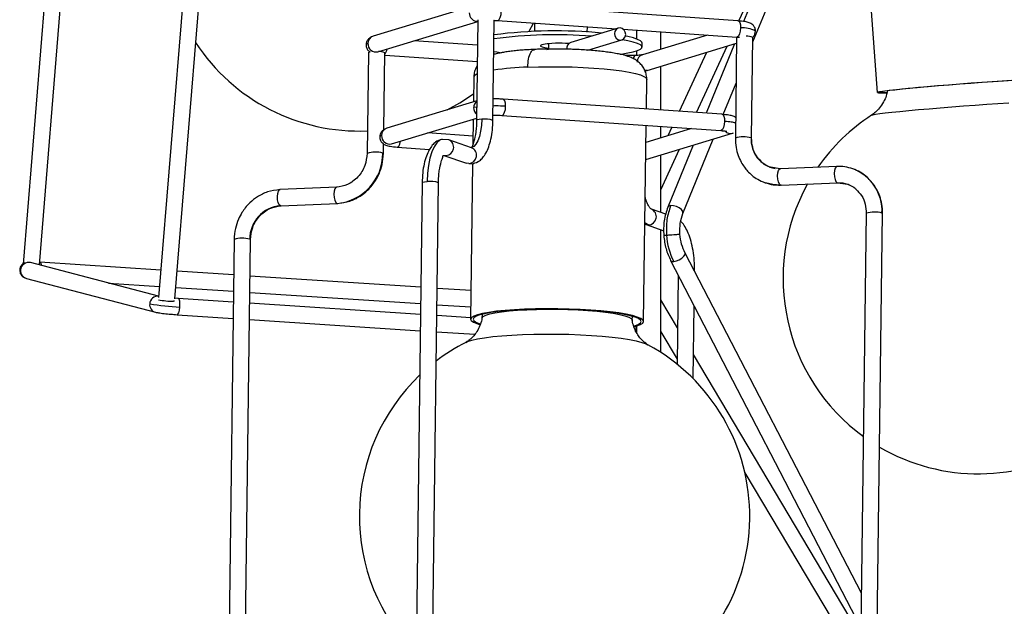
# Model space of a CAD drawing. Header units: millimetres. Extents: x 420 to 892, y 322 to 738.
# Tile 7 of 20: x 631 to 679, y 365 to 394. Entities that reach past the tile are written whole.
import ezdxf

# ---------------------------------------------------------------- set-up
doc = ezdxf.new("R2010")
doc.units = ezdxf.units.MM
doc.styles.add('SLDTEXTSTYLE0', font='TXT', dxfattribs={"width": 0.75})
doc.dimstyles.new('SLDDIMSTYLE0', dxfattribs={"dimtxt": 3.5, "dimasz": 3.556, "dimexe": 0, "dimexo": 0.0625, "dimgap": 0.875, "dimtad": 1, "dimdec": 0, "dimlfac": 5, "dimrnd": 1e-09, "dimzin": 12, "dimdsep": 46, "dimtxsty": 'SLDTEXTSTYLE0', "dimblk1": 'CLOSED', "dimblk2": 'CLOSED', "dimsah": 1, "dimcen": 0.09, "dimadec": 0, "dimazin": 3, "dimtfac": 1, "dimtdec": 0, "dimtofl": 0, "dimtmove": 0, "dimatfit": 3, "dimldrblk": 'CLOSED', "dimfxl": 0, "dimfrac": 2, "dimtolj": 1, "dimtzin": 12, "dimarcsym": 0})

# ---------------------------------------------------------------- blocks, each defined once
blk = doc.blocks.new('_Closed')
at = {"color": 0, "linetype": 'ByBlock', "lineweight": -2}
for p, q in [((-1, 0.166667), (0, 0)), ((-1, 0.166667), (-1, -0.166667)), ((0, 0), (-1, -0.166667)), ((0, 0), (-1, 0))]:
    blk.add_line(p, q, dxfattribs=at)
blk = doc.blocks.new('_D')
at = {"color": 7, "linetype": 'Continuous', "lineweight": 0}
for p, q in [((674.369, 581.817), (708.008, 581.817)), ((707.008, 581.817), (707.008, 321.913)), ((689.323, 321.913), (708.008, 321.913))]:
    blk.add_line(p, q, dxfattribs=at)
at = {"color": 7, "linetype": 'Continuous', "lineweight": 18, "xscale": 3.556, "yscale": 3.556}
for p, rotation in [((707.008, 581.817, -8.279), 90.0000000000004), ((707.008, 321.913, -8.279), 270.0000000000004)]:
    blk.add_blockref('_Closed', p, dxfattribs=dict(at, rotation=rotation))
at = {"color": 7, "linetype": 'Continuous', "lineweight": 18, "insert": (702.496, 453.581), "char_height": 3.5, "attachment_point": 1, "rotation": 90, "style": 'SLDTEXTSTYLE0'}
blk.add_mtext('1300', dxfattribs=at)

msp = doc.modelspace()

# ---------------------------------------------------------------- linework, layer by layer
at = {"color": 7, "linetype": 'Continuous', "lineweight": 25}
for p, q in [((633.675, 412.022), (631.248, 382.28)), ((632.048, 382.244), (634.366, 410.654)), ((672.324, 402.519), (673.227, 390.717)), ((669.47, 401.099), (666.656, 394.206)), ((667.112, 393.206), (670.211, 400.796)), ((639.522, 400.444), (637.906, 380.649)), ((638.704, 380.581), (640.213, 399.076)), ((666.422, 394.233), (668.538, 398.815)), ((653.43, 394.992), (648.451, 393.485)), ((666.381, 394.238), (654.622, 395.051)), ((648.682, 392.719), (653.602, 394.208)), ((653.603, 394.292), (653.539, 389.357)), ((654.339, 389.347), (654.403, 394.262)), ((654.567, 394.253), (660.411, 393.849)), ((656.382, 394.128), (656.376, 393.721)), ((660.5, 393.876), (658.161, 393.168)), ((658.976, 393.688), (658.979, 393.948)), ((660.743, 393.826), (666.326, 393.44)), ((661.39, 393.781), (661.39, 393.349)), ((664.887, 393.539), (661.683, 392.57)), ((662.59, 392.844), (662.59, 393.698)), ((666.315, 393.433), (666.251, 388.478)), ((666.327, 393.44), (666.463, 393.428)), ((667.051, 388.467), (667.115, 393.422)), ((653.587, 393.04), (650.457, 393.256)), ((657.068, 393.101), (656.999, 393.109)), ((657.069, 393.116), (657.065, 392.85)), ((659, 392.795), (660.674, 393.301)), ((661.667, 392.95), (661.669, 393.148)), ((661.915, 391.804), (666.311, 393.134)), ((664.343, 389.731), (665.85, 392.995)), ((666.206, 393.102), (664.816, 389.699)), ((648.221, 392.683), (648.157, 387.729)), ((648.972, 388.886), (649.021, 392.673)), ((649.019, 392.554), (653.577, 392.239)), ((657.065, 392.825), (656.992, 392.815)), ((661.39, 392.759), (661.39, 392.537)), ((664.826, 392.685), (663.489, 389.79)), ((662.59, 389.853), (662.59, 392.008)), ((653.397, 391.471), (653.381, 390.25)), ((661.915, 391.804), (661.804, 391.79)), ((661.808, 391.784), (661.914, 391.804)), ((661.878, 389.902), (661.896, 391.361)), ((665.655, 389.638), (666.286, 391.183)), ((653.552, 390.301), (649.121, 388.961)), ((665.593, 389.645), (654.836, 390.389)), ((654.781, 389.591), (665.538, 388.847)), ((649.353, 388.195), (653.541, 389.462)), ((653.371, 389.411), (653.355, 388.176)), ((661.743, 379.469), (661.867, 389.101)), ((662.59, 388.49), (662.59, 389.051)), ((653.36, 388.578), (651.128, 388.732)), ((661.846, 387.429), (666.106, 388.718)), ((664.099, 388.946), (661.857, 388.268)), ((663.13, 389.013), (662.937, 388.595)), ((663.961, 388.905), (663.984, 388.954)), ((648.957, 387.718), (648.963, 388.192)), ((651.836, 388.416), (651.804, 388.406)), ((652.171, 388.389), (651.822, 388.412)), ((653.293, 388.005), (652.166, 388.391)), ((664.177, 388.134), (662.932, 385.083)), ((663.672, 384.78), (665.163, 388.432)), ((649.634, 388.034), (651.225, 387.924)), ((651.877, 387.615), (651.906, 387.624)), ((651.926, 387.627), (653.034, 387.248)), ((653.315, 388.021), (653.297, 388.004)), ((662.59, 385.935), (663.513, 387.933)), ((662.59, 384.824), (662.59, 387.654)), ((653.158, 387.23), (653.034, 387.248)), ((653.342, 387.218), (653.244, 379.579)), ((668.447, 386.964), (667.971, 387.041)), ((668.449, 386.965), (668.463, 386.967)), ((671.243, 387.082), (668.463, 386.967)), ((671.243, 387.082), (671.227, 387.079)), ((650.861, 386.292), (650.453, 354.653)), ((651.254, 354.734), (651.661, 386.282)), ((668.496, 386.168), (668.474, 386.171)), ((668.496, 386.168), (671.276, 386.283)), ((671.276, 386.283), (671.29, 386.285)), ((671.292, 386.286), (671.767, 386.209)), ((643.865, 385.946), (643.881, 385.949)), ((646.661, 386.064), (643.881, 385.949)), ((643.914, 385.15), (646.694, 385.265)), ((646.694, 385.265), (646.71, 385.268)), ((662.84, 384.738), (662.123, 384.984)), ((672.687, 384.782), (672.282, 353.287)), ((673.079, 353.083), (673.487, 384.772)), ((661.813, 384.252), (661.86, 384.228)), ((661.864, 384.227), (662.739, 383.927)), ((662.59, 377.947), (662.59, 383.978)), ((641.618, 383.496), (641.21, 351.785)), ((642.014, 352.138), (642.418, 383.486)), ((672.447, 366.116), (663.783, 382.827)), ((631.612, 382.358), (631.591, 382.372)), ((637.911, 380.709), (631.614, 382.358)), ((638.016, 381.988), (632.08, 382.378)), ((663.073, 382.459), (672.425, 364.42)), ((641.596, 381.752), (638.814, 381.935)), ((664.245, 381.937), (664.245, 381.976)), ((631.412, 381.584), (637.752, 379.923)), ((635.442, 381.355), (637.951, 381.19)), ((650.794, 381.146), (642.395, 381.699)), ((663.442, 381.746), (663.386, 377.371)), ((638.749, 381.138), (641.586, 380.951)), ((642.385, 380.898), (650.784, 380.345)), ((653.262, 380.984), (651.594, 381.094)), ((638.869, 380.6), (638.706, 380.613)), ((641.579, 380.422), (638.869, 380.6)), ((650.777, 379.816), (642.378, 380.369)), ((663.409, 379.152), (662.59, 380.527)), ((651.583, 380.293), (653.252, 380.183)), ((664.177, 376.658), (664.223, 380.241)), ((638.816, 379.802), (641.568, 379.621)), ((642.368, 379.568), (650.767, 379.015)), ((653.245, 379.654), (651.577, 379.764)), ((653.803, 379.818), (653.801, 379.623)), ((661.188, 379.527), (661.19, 379.723)), ((651.566, 378.963), (653.45, 378.839)), ((661.39, 378.937), (661.361, 378.981)), ((661.366, 378.98), (661.388, 379.248)), ((661.39, 379.248), (661.39, 378.935)), ((662.59, 378.964), (663.389, 377.622)), ((661.952, 378.326), (661.963, 378.321)), ((672.42, 364.024), (664.192, 377.838)), ((666.723, 372.025), (671.006, 364.834))]:
    msp.add_line(p, q, dxfattribs=at)
at = {"color": 8, "linetype": 'Continuous', "lineweight": 25}
for p, q in [((648.198, 393.128), (648.11, 393.067)), ((653.548, 390.003), (653.391, 389.972)), ((648.869, 388.604), (648.781, 388.543)), ((667.051, 388.468), (667.022, 388.488)), ((648.957, 387.718), (648.928, 387.739)), ((651.928, 387.627), (652.032, 387.616)), ((671.254, 386.286), (671.276, 386.283)), ((646.673, 385.268), (646.694, 385.265)), ((643.914, 385.15), (643.892, 385.153)), ((673.458, 384.793), (673.487, 384.772)), ((661.86, 384.228), (661.989, 384.209)), ((642.389, 383.506), (642.418, 383.486)), ((631.13, 381.996), (631.102, 382.019))]:
    msp.add_line(p, q, dxfattribs=at)
at = {"color": 8, "linetype": 'Continuous', "lineweight": 25, "flags": 128}
for points in [[(654.567, 394.253), (654.589, 394.256), (654.649, 394.304), (654.701, 394.405), (654.736, 394.544), (654.75, 394.699)], [(666.509, 393.886), (666.496, 393.731), (666.46, 393.592), (666.408, 393.491), (666.348, 393.442), (666.326, 393.44)], [(666.381, 394.238), (666.418, 394.223), (666.467, 394.152), (666.5, 394.034), (666.509, 393.886)], [(656.051, 391.962), (656.579, 391.978), (657.125, 391.985), (657.68, 391.983), (658.234, 391.97), (658.779, 391.948), (659.304, 391.917), (659.8, 391.878), (660.26, 391.83), (660.675, 391.775), (661.038, 391.715), (661.344, 391.649), (661.586, 391.579), (661.76, 391.506), (661.864, 391.432), (661.896, 391.361)], [(654.781, 389.591), (654.803, 389.594), (654.863, 389.642), (654.915, 389.743), (654.95, 389.882), (654.964, 390.037)], [(654.964, 390.037), (654.954, 390.185), (654.922, 390.304), (654.873, 390.374), (654.836, 390.389)], [(672.95, 389.608), (672.95, 389.609), (673.012, 389.627), (673.144, 389.65), (673.347, 389.678), (673.615, 389.711), (673.946, 389.747), (674.333, 389.787), (674.771, 389.83), (675.253, 389.874), (675.771, 389.92), (676.317, 389.966), (676.882, 390.012), (677.458, 390.057), (678.035, 390.101), (678.605, 390.142), (679.158, 390.18), (679.686, 390.215)], [(665.593, 389.645), (665.63, 389.63), (665.679, 389.559), (665.711, 389.441), (665.721, 389.293)], [(653.789, 389.403), (653.774, 389.098), (653.736, 388.812), (653.677, 388.557), (653.599, 388.342), (653.505, 388.176), (653.4, 388.065), (653.323, 388.024)], [(653.789, 389.403), (653.659, 389.393), (653.571, 389.377), (653.539, 389.357), (653.539, 389.357)], [(665.721, 389.293), (665.707, 389.138), (665.672, 388.999), (665.62, 388.898), (665.56, 388.849), (665.538, 388.847)], [(649.634, 388.034), (649.657, 388.036), (649.717, 388.085), (649.768, 388.186), (649.804, 388.325), (649.805, 388.332)], [(651.804, 388.406), (651.732, 388.371), (651.587, 388.244), (651.456, 388.05), (651.341, 387.795), (651.246, 387.486), (651.175, 387.133), (651.129, 386.747), (651.11, 386.338)], [(651.906, 387.624), (651.914, 387.625), (652.032, 387.616)], [(668.474, 386.171), (668.417, 386.221), (668.369, 386.323), (668.338, 386.463), (668.329, 386.619), (668.342, 386.767), (668.377, 386.884), (668.426, 386.953), (668.449, 386.965)], [(671.227, 387.079), (671.207, 387.068), (671.157, 386.999), (671.123, 386.882), (671.109, 386.734), (671.119, 386.578), (671.15, 386.439), (671.197, 386.336), (671.254, 386.286)], [(650.861, 386.292), (650.861, 386.293), (650.892, 386.313), (650.98, 386.329), (651.11, 386.338)], [(671.787, 386.202), (671.543, 386.268), (671.254, 386.286)], [(643.892, 385.153), (643.835, 385.203), (643.788, 385.306), (643.757, 385.445), (643.747, 385.601), (643.761, 385.749), (643.795, 385.866), (643.845, 385.935), (643.865, 385.946)], [(646.661, 386.064), (646.625, 386.051), (646.575, 385.981), (646.541, 385.864), (646.528, 385.716), (646.537, 385.56), (646.568, 385.421), (646.616, 385.318), (646.673, 385.268)], [(663.073, 385.16), (662.976, 385.132), (662.932, 385.083)], [(663.672, 384.78), (663.676, 384.79), (663.666, 384.871), (663.602, 384.961), (663.491, 385.046), (663.352, 385.114), (663.205, 385.154), (663.073, 385.16)], [(661.989, 384.209), (661.833, 384.298), (661.806, 384.322)], [(663.224, 382.414), (663.354, 382.443), (663.496, 382.502), (663.627, 382.582), (663.727, 382.672), (663.783, 382.758), (663.784, 382.826), (663.783, 382.827)], [(663.073, 382.459), (663.125, 382.421), (663.224, 382.414)], [(664.213, 381.997), (664.216, 381.996), (664.245, 381.976)], [(638.955, 380.172), (638.959, 380.326), (638.945, 380.462), (638.916, 380.558), (638.875, 380.599), (638.869, 380.6)], [(638.816, 379.802), (638.856, 379.822), (638.899, 379.899), (638.934, 380.022), (638.955, 380.172)], [(653.005, 378.442), (653.093, 378.481), (653.308, 378.55), (653.588, 378.614), (653.93, 378.672), (654.328, 378.723), (654.776, 378.767), (655.266, 378.802), (655.791, 378.828), (656.343, 378.844), (656.913, 378.851), (657.491, 378.849), (658.069, 378.836), (658.638, 378.814), (659.189, 378.783), (659.712, 378.743), (660.201, 378.696), (660.646, 378.641), (661.042, 378.579), (661.381, 378.512), (661.658, 378.441), (661.87, 378.366), (661.952, 378.326)]]:
    msp.add_lwpolyline(points, dxfattribs=at)
at = {"color": 7, "linetype": 'Continuous', "lineweight": 25, "flags": 128}
for points in [[(656.117, 393.711), (656.123, 393.723), (656.339, 394.13)], [(660.311, 393.608), (660.33, 393.493), (660.389, 393.392), (660.478, 393.321), (660.583, 393.291), (660.689, 393.307), (660.779, 393.365), (660.841, 393.457), (660.863, 393.57), (660.844, 393.685), (660.785, 393.785), (660.696, 393.856), (660.591, 393.886), (660.485, 393.871), (660.394, 393.812), (660.333, 393.72), (660.311, 393.608)], [(661.669, 393.148), (661.66, 393.185), (661.589, 393.257), (661.447, 393.327), (661.239, 393.395), (660.966, 393.46), (660.85, 393.483)], [(666.315, 393.433), (666.315, 393.433), (666.319, 393.44)], [(656.746, 393.065), (656.675, 393.031), (656.678, 392.995), (656.754, 392.959), (656.897, 392.926), (657.066, 392.902)], [(660.574, 392.598), (660.635, 392.606), (660.966, 392.658), (661.238, 392.716), (661.446, 392.779), (661.587, 392.846), (661.658, 392.916), (661.658, 392.987), (661.586, 393.058), (661.445, 393.129), (661.236, 393.197), (660.963, 393.262), (660.7, 393.311)], [(648.221, 392.683), (648.221, 392.684), (648.252, 392.704), (648.302, 392.715)], [(654.383, 392.738), (654.529, 392.71), (654.753, 392.673)], [(679.897, 391.309), (679.423, 391.279), (678.916, 391.246), (678.384, 391.209), (677.836, 391.169), (677.282, 391.127), (676.731, 391.083), (676.192, 391.039), (675.676, 390.995), (675.19, 390.951), (674.742, 390.909), (674.342, 390.87), (673.995, 390.833), (673.707, 390.8), (673.483, 390.771), (673.328, 390.746), (673.243, 390.727), (673.231, 390.713), (673.291, 390.705)], [(679.828, 391.301), (679.368, 391.273), (678.875, 391.24), (678.358, 391.204), (677.826, 391.165), (677.287, 391.124), (676.752, 391.082), (676.228, 391.039), (675.726, 390.996), (675.254, 390.954), (674.819, 390.913), (674.43, 390.875), (674.093, 390.839), (673.813, 390.807), (673.596, 390.778), (673.445, 390.755), (673.362, 390.736), (673.35, 390.722), (673.408, 390.714), (673.408, 390.714)], [(652.094, 389.86), (652.719, 390.207), (653.386, 390.649)], [(673.408, 390.714), (673.536, 390.712), (673.699, 390.714)], [(666.108, 388.718), (666.126, 388.725), (666.155, 388.737)], [(653.323, 388.024), (653.286, 388.014), (653.272, 388.012)], [(653.158, 387.23), (653.315, 387.213), (653.396, 387.233)], [(668.474, 386.171), (668.088, 386.191), (667.73, 386.278)], [(671.839, 386.181), (671.82, 386.189), (671.787, 386.202)], [(638.695, 380.473), (638.693, 380.471), (638.646, 380.467)], [(661.432, 379.687), (661.19, 379.757), (660.885, 379.823), (660.522, 379.884), (660.107, 379.938), (659.647, 379.986), (659.15, 380.025), (658.626, 380.057), (658.081, 380.078), (657.527, 380.091), (656.972, 380.094), (656.426, 380.087), (655.898, 380.07), (655.398, 380.044), (654.933, 380.009), (654.512, 379.966), (654.142, 379.915), (653.83, 379.858), (653.58, 379.795), (653.397, 379.727), (653.285, 379.656), (653.244, 379.582), (653.276, 379.508), (653.38, 379.434), (653.555, 379.361), (653.685, 379.321)], [(661.321, 379.683), (661.086, 379.751), (660.789, 379.815), (660.436, 379.874), (660.033, 379.927), (659.586, 379.973), (659.104, 380.011), (658.594, 380.042), (658.065, 380.063), (657.526, 380.075), (656.987, 380.078), (656.456, 380.071), (655.943, 380.055), (655.457, 380.029), (655.005, 379.996), (654.596, 379.954), (654.237, 379.904), (653.933, 379.849), (653.691, 379.787), (653.513, 379.721), (653.403, 379.652), (653.364, 379.581), (653.395, 379.508), (653.496, 379.436), (653.666, 379.366), (653.709, 379.351)], [(653.985, 379.773), (654.179, 379.835), (654.438, 379.891), (654.757, 379.941), (655.129, 379.984), (655.547, 380.019), (656.002, 380.045), (656.487, 380.062), (656.991, 380.07), (657.506, 380.068), (658.02, 380.056), (658.523, 380.036), (659.007, 380.006), (659.461, 379.967), (659.877, 379.922), (660.247, 379.869), (660.563, 379.811), (660.819, 379.748), (661.011, 379.681), (661.134, 379.613), (661.186, 379.544), (661.187, 379.537)], [(653.801, 379.633), (653.803, 379.641), (653.859, 379.708), (653.985, 379.773)], [(661.259, 379.25), (661.296, 379.261), (661.474, 379.327), (661.583, 379.396), (661.623, 379.468), (661.592, 379.54), (661.491, 379.612), (661.321, 379.683)], [(661.281, 379.219), (661.407, 379.253), (661.59, 379.321), (661.702, 379.392), (661.743, 379.466), (661.711, 379.54), (661.607, 379.615), (661.432, 379.687)]]:
    msp.add_lwpolyline(points, dxfattribs=at)
at = {"color": 8, "linetype": 'Continuous', "lineweight": 25}
for centre, radius, start, end in [((653.575, 394.611), 0.398, 176.6594, 273.901), ((666.618, 392.604), 1.286, 60.9994, 94.8328), ((648.564, 393.137), 0.366, 108.0186, 181.5026), ((648.593, 393.105), 0.396, 176.7599, 282.9501), ((648.627, 392.905), 0.51, 320.3639, 354.4767), ((661.796, 392.222), 0.366, 108.0186, 181.5026), ((656.594, 375.652), 16.319, 91.9061, 97.8288), ((653.625, 391.392), 0.241, 103.5937, 161.0988), ((653.77, 389.976), 0.378, 125.2687, 180.5962), ((653.821, 389.965), 0.43, 179.1008, 229.6545), ((653.943, 388.194), 1.219, 71.0252, 97.2397), ((649.264, 388.581), 0.396, 176.7599, 282.9501), ((649.234, 388.613), 0.366, 108.0186, 181.5026), ((666.008, 389.066), 0.362, 221.641, 286.0028), ((652.008, 388.019), 0.404, 273.3972, 66.2006), ((666.653, 387.224), 1.316, 73.7418, 107.7854), ((668.475, 388.411), 1.455, 176.9604, 259.2948), ((648.559, 386.482), 1.309, 73.6714, 107.9062), ((653.134, 387.634), 0.404, 273.3596, 66.9304), ((671.247, 384.894), 2.213, 357.375, 69.5993), ((651.279, 385.276), 1.076, 69.2391, 99.0261), ((661.965, 384.612), 0.404, 273.3971, 66.2031), ((673.089, 383.527), 1.318, 73.7577, 107.7581), ((642.02, 382.241), 1.318, 73.7577, 107.7581), ((631.523, 381.975), 0.393, 76.5894, 176.9738), ((631.981, 382.228), 0.18, 355.7437, 56.5184), ((631.515, 381.957), 0.387, 174.1437, 254.4709), ((637.855, 380.296), 0.387, 174.1391, 254.8154), ((637.866, 380.312), 0.396, 83.5072, 176.6076)]:
    msp.add_arc(centre, radius, start, end, dxfattribs=at)
at = {"color": 7, "linetype": 'Continuous', "lineweight": 25}
for centre, radius, start, end in [((657.371, 371.393), 22.158, 85.3168, 97.7292), ((657.425, 370.388), 23.357, 84.4104, 97.4579), ((666.831, 392.772), 0.71, 66.4037, 94.4811), ((647.758, 398.416), 9.592, 213.1789, 272.4659), ((657.601, 388.306), 4.835, 84.4351, 100.1818), ((658.251, 392.902), 0.281, 108.6868, 192.032), ((648.752, 392.067), 0.663, 66.0827, 93.2651), ((673.451, 397.031), 6.328, 268.5482, 272.1604), ((678.189, 381.574), 9.592, 239.6302, 65.6449), ((678.189, 381.574), 9.592, 123.1077, 145.233), ((646.468, 387.719), 2.459, 274.7695, 0.4532), ((678.189, 381.574), 9.592, 151.0166, 233.9639), ((644.027, 383.52), 1.638, 94.7237, 180.499), ((666.259, 383.947), 3.4, 184.0145, 206.7979), ((639.563, 392.496), 12.339, 260.2363, 267.1743), ((638.563, 383.573), 3.107, 257.6218, 271.5226), ((657.369, 369.9), 9.592, 117.0649, 127.3706), ((657.369, 369.9), 9.592, 359.2617, 61.4585), ((657.369, 369.9), 9.592, 133.734, 224.7894), ((657.369, 369.9), 9.592, 231.1528, 359.2617)]:
    msp.add_arc(centre, radius, start, end, dxfattribs=at)
for points, knots in [([(654.389, 394.262), (654.395, 394.262), (654.457, 394.26), (654.515, 394.257), (654.567, 394.253)], [0, 0, 0, 0, 0.0966609, 1, 1, 1, 1]), ([(667.241, 393.728), (667.24, 393.76), (667.237, 393.822), (667.198, 393.931), (667.123, 394.035), (667.019, 394.109), (666.893, 394.164), (666.717, 394.206), (666.503, 394.226), (666.38, 394.238)], [0, 0, 0, 0, 0.0786559, 0.1539851, 0.2871354, 0.393984, 0.4803267, 0.7037684, 1, 1, 1, 1]), ([(648.427, 393.474), (648.389, 393.459), (648.3, 393.423), (648.195, 393.325), (648.119, 393.199), (648.108, 393.111), (648.103, 393.068)], [0, 0, 0, 0, 0.20143, 0.463021, 0.732404, 1, 1, 1, 1]), ([(667.1, 393.435), (667.115, 393.448), (667.17, 393.493), (667.224, 393.598), (667.236, 393.685), (667.241, 393.728)], [0, 0, 0, 0, 0.154072, 0.578443, 1, 1, 1, 1]), ([(648.103, 393.068), (648.105, 393.036), (648.108, 392.974), (648.147, 392.865), (648.212, 392.77), (648.276, 392.727), (648.298, 392.712)], [0, 0, 0, 0, 0.219851, 0.430403, 0.80257, 1, 1, 1, 1]), ([(656.386, 392.832), (656.379, 392.832), (656.263, 392.828), (656.046, 392.816), (655.737, 392.795), (655.442, 392.769), (655.164, 392.738), (654.907, 392.701), (654.668, 392.657), (654.496, 392.62), (654.404, 392.59), (654.381, 392.583)], [0, 0, 0, 0, 0.007841, 0.136317, 0.268327, 0.402594, 0.538234, 0.674947, 0.813182, 0.954853, 1, 1, 1, 1]), ([(657.665, 392.849), (657.502, 392.851), (657.274, 392.852), (656.944, 392.849), (656.678, 392.843), (656.482, 392.836), (656.386, 392.832)], [0, 0, 0, 0, 0.373701, 0.521872, 0.76631, 1, 1, 1, 1]), ([(661.894, 391.359), (661.895, 391.372), (661.9, 391.467), (661.87, 391.643), (661.785, 391.869), (661.654, 392.064), (661.495, 392.221), (661.312, 392.346), (661.083, 392.457), (660.827, 392.539), (660.526, 392.61), (660.234, 392.662), (659.929, 392.706), (659.613, 392.744), (659.278, 392.775), (658.933, 392.801), (658.614, 392.82), (658.317, 392.833), (658.011, 392.844), (657.791, 392.847), (657.665, 392.849)], [0, 0, 0, 0, 0.006961, 0.050202, 0.093625, 0.137259, 0.181389, 0.228867, 0.28889, 0.384966, 0.461533, 0.534125, 0.597462, 0.662533, 0.726619, 0.787843, 0.847847, 0.891636, 0.938195, 1, 1, 1, 1]), ([(661.347, 392.535), (661.301, 392.533), (661.209, 392.53), (661.061, 392.531), (660.914, 392.534), (660.823, 392.54), (660.777, 392.543)], [0, 0, 0, 0, 0.24761, 0.500047, 0.75246, 1, 1, 1, 1]), ([(661.683, 392.57), (661.672, 392.567), (661.649, 392.561), (661.572, 392.551), (661.472, 392.541), (661.388, 392.537), (661.347, 392.535)], [0, 0, 0, 0, 0.243735, 0.495793, 0.749996, 1, 1, 1, 1]), ([(653.574, 392.039), (653.567, 392.03), (653.516, 391.964), (653.451, 391.805), (653.4, 391.619), (653.402, 391.505), (653.402, 391.471)], [0, 0, 0, 0, 0.058944, 0.444539, 0.832934, 1, 1, 1, 1]), ([(673.727, 390.795), (673.71, 390.715), (673.669, 390.525), (673.535, 390.241), (673.353, 389.969), (673.151, 389.753), (673.012, 389.653), (672.95, 389.608)], [0, 0, 0, 0, 0.167729, 0.396799, 0.635831, 0.83785, 1, 1, 1, 1]), ([(654.835, 390.389), (654.775, 390.393), (654.653, 390.4), (654.487, 390.403), (654.388, 390.402), (654.353, 390.401)], [0, 0, 0, 0, 0.3900369, 0.786787, 1, 1, 1, 1]), ([(654.343, 389.602), (654.379, 389.602), (654.471, 389.604), (654.623, 389.6), (654.729, 389.594), (654.782, 389.591)], [0, 0, 0, 0, 0.252913, 0.627916, 1, 1, 1, 1]), ([(666.264, 389.486), (666.251, 389.496), (666.212, 389.527), (666.105, 389.569), (665.929, 389.614), (665.714, 389.634), (665.592, 389.645)], [0, 0, 0, 0, 0.065827, 0.198924, 0.543359, 1, 1, 1, 1]), ([(653.539, 389.357), (653.536, 389.254), (653.53, 389.047), (653.487, 388.675), (653.407, 388.31), (653.321, 388.087), (653.318, 388.045), (653.316, 388.026)], [0, 0, 0, 0, 0.1378214, 0.2770356, 0.5473223, 0.7950493, 1, 1, 1, 1]), ([(653.378, 387.227), (653.484, 387.264), (653.659, 387.324), (653.851, 387.519), (654.005, 387.744), (654.14, 388.049), (654.248, 388.43), (654.321, 388.87), (654.333, 389.187), (654.339, 389.347)], [0, 0, 0, 0, 0.16708, 0.275755, 0.4002, 0.538535, 0.687629, 0.843155, 1, 1, 1, 1]), ([(649.122, 388.961), (649.075, 388.943), (648.978, 388.904), (648.866, 388.801), (648.789, 388.675), (648.779, 388.587), (648.774, 388.544)], [0, 0, 0, 0, 0.234313, 0.485132, 0.743422, 1, 1, 1, 1]), ([(648.774, 388.544), (648.776, 388.512), (648.779, 388.45), (648.817, 388.34), (648.892, 388.237), (648.996, 388.163), (649.122, 388.108), (649.298, 388.065), (649.513, 388.045), (649.635, 388.034)], [0, 0, 0, 0, 0.078656, 0.153985, 0.287135, 0.393984, 0.480327, 0.703768, 1, 1, 1, 1]), ([(665.538, 388.847), (665.587, 388.843), (665.679, 388.835), (665.772, 388.824), (665.824, 388.814), (665.83, 388.815), (665.832, 388.816)], [0, 0, 0, 0, 0.3242294, 0.6090037, 0.8438004, 1, 1, 1, 1]), ([(651.822, 388.412), (651.716, 388.375), (651.541, 388.315), (651.349, 388.12), (651.195, 387.895), (651.06, 387.59), (650.952, 387.209), (650.879, 386.769), (650.867, 386.451), (650.861, 386.292)], [0, 0, 0, 0, 0.1670795, 0.2757547, 0.4002004, 0.5385349, 0.6876286, 0.8431547, 1, 1, 1, 1]), ([(666.251, 388.478), (666.257, 388.325), (666.269, 388.031), (666.378, 387.633), (666.523, 387.308), (666.684, 387.054), (666.86, 386.839), (667.076, 386.633), (667.358, 386.431), (667.587, 386.336), (667.709, 386.285)], [0, 0, 0, 0, 0.158912, 0.304644, 0.432146, 0.538021, 0.628202, 0.7343, 0.858958, 1, 1, 1, 1]), ([(667.553, 387.296), (667.457, 387.392), (667.256, 387.593), (667.081, 388.01), (667.061, 388.318), (667.051, 388.467)], [0, 0, 0, 0, 0.319756, 0.671252, 1, 1, 1, 1]), ([(648.157, 387.728), (648.134, 387.524), (648.099, 387.211), (647.908, 386.828), (647.711, 386.563), (647.469, 386.347), (647.12, 386.134), (646.833, 386.09), (646.646, 386.061)], [0, 0, 0, 0, 0.240443, 0.369585, 0.501283, 0.632809, 0.761443, 1, 1, 1, 1]), ([(646.71, 385.268), (646.913, 385.294), (647.297, 385.343), (647.792, 385.591), (648.154, 385.875), (648.399, 386.146), (648.591, 386.418), (648.764, 386.749), (648.917, 387.194), (648.943, 387.535), (648.957, 387.718)], [0, 0, 0, 0, 0.173922, 0.328605, 0.455685, 0.550984, 0.624974, 0.724618, 0.851757, 1, 1, 1, 1]), ([(651.661, 386.282), (651.664, 386.385), (651.67, 386.592), (651.713, 386.964), (651.793, 387.329), (651.879, 387.552), (651.882, 387.594), (651.884, 387.613)], [0, 0, 0, 0, 0.137821, 0.277036, 0.547322, 0.795049, 1, 1, 1, 1]), ([(667.971, 387.041), (667.83, 387.095), (667.673, 387.155), (667.564, 387.283), (667.553, 387.296)], [0, 0, 0, 0, 0.896695, 1, 1, 1, 1]), ([(672.03, 386.965), (671.896, 387.004), (671.635, 387.082), (671.361, 387.08), (671.227, 387.079)], [0, 0, 0, 0, 0.514188, 1, 1, 1, 1]), ([(673.487, 384.772), (673.481, 384.925), (673.47, 385.219), (673.361, 385.617), (673.216, 385.942), (673.055, 386.196), (672.878, 386.411), (672.662, 386.617), (672.38, 386.819), (672.151, 386.914), (672.03, 386.965)], [0, 0, 0, 0, 0.158912, 0.304644, 0.432146, 0.538021, 0.628202, 0.7343, 0.858958, 1, 1, 1, 1]), ([(667.709, 386.285), (667.842, 386.245), (668.088, 386.171), (668.346, 386.172), (668.463, 386.172)], [0, 0, 0, 0, 0.546145, 1, 1, 1, 1]), ([(671.767, 386.209), (671.908, 386.155), (672.065, 386.095), (672.174, 385.967), (672.185, 385.954)], [0, 0, 0, 0, 0.896695, 1, 1, 1, 1]), ([(643.865, 385.946), (643.662, 385.92), (643.279, 385.871), (642.783, 385.623), (642.421, 385.339), (642.176, 385.068), (641.985, 384.796), (641.811, 384.465), (641.658, 384.02), (641.632, 383.679), (641.618, 383.496)], [0, 0, 0, 0, 0.173922, 0.328605, 0.455685, 0.550984, 0.624974, 0.724618, 0.851757, 1, 1, 1, 1]), ([(672.185, 385.954), (672.281, 385.858), (672.483, 385.657), (672.657, 385.24), (672.678, 384.931), (672.687, 384.782)], [0, 0, 0, 0, 0.319756, 0.671252, 1, 1, 1, 1]), ([(662.128, 384.982), (662.105, 384.997), (662.067, 385.02), (661.974, 385.166), (661.893, 385.337), (661.845, 385.5), (661.822, 385.578)], [0, 0, 0, 0, 0.333812, 0.543474, 0.783062, 1, 1, 1, 1]), ([(642.418, 383.486), (642.441, 383.69), (642.476, 384.004), (642.668, 384.386), (642.864, 384.651), (643.106, 384.867), (643.455, 385.08), (643.743, 385.124), (643.93, 385.153)], [0, 0, 0, 0, 0.240443, 0.369585, 0.501283, 0.632809, 0.761443, 1, 1, 1, 1]), ([(662.932, 385.083), (662.86, 384.865), (662.716, 384.432), (662.726, 383.938), (662.732, 383.692)], [0, 0, 0, 0, 0.5019519, 1, 1, 1, 1]), ([(663.529, 383.753), (663.525, 383.939), (663.517, 384.309), (663.621, 384.623), (663.672, 384.78)], [0, 0, 0, 0, 0.502586, 1, 1, 1, 1]), ([(664.245, 381.976), (664.243, 382.137), (664.239, 382.463), (664.179, 382.951), (664.08, 383.406), (663.947, 383.803), (663.788, 384.116), (663.661, 384.307), (663.582, 384.374), (663.568, 384.385)], [0, 0, 0, 0, 0.166793, 0.337376, 0.507106, 0.67151, 0.826902, 0.970719, 1, 1, 1, 1]), ([(663.783, 382.827), (663.719, 382.969), (663.592, 383.253), (663.55, 383.586), (663.529, 383.753)], [0, 0, 0, 0, 0.498315, 1, 1, 1, 1]), ([(662.732, 383.692), (662.759, 383.473), (662.815, 383.033), (662.987, 382.651), (663.073, 382.459)], [0, 0, 0, 0, 0.498721, 1, 1, 1, 1]), ([(631.335, 382.349), (631.301, 382.335), (631.24, 382.309), (631.175, 382.241), (631.11, 382.15), (631.094, 382.072), (631.083, 382.02)], [0, 0, 0, 0, 0.240256, 0.436066, 0.630485, 1, 1, 1, 1]), ([(631.083, 382.02), (631.084, 381.968), (631.085, 381.888), (631.129, 381.789), (631.176, 381.72), (631.237, 381.664), (631.298, 381.622), (631.342, 381.612), (631.36, 381.608)], [0, 0, 0, 0, 0.28895, 0.442399, 0.597707, 0.751703, 0.90134, 1, 1, 1, 1]), ([(637.754, 379.923), (637.799, 379.913), (637.869, 379.898), (638.033, 379.876), (638.179, 379.858), (638.341, 379.841), (638.557, 379.821), (638.714, 379.809), (638.816, 379.802)], [0, 0, 0, 0, 0.244736, 0.375043, 0.507146, 0.638285, 0.765765, 1, 1, 1, 1]), ([(653.801, 379.631), (653.792, 379.581), (653.766, 379.431), (653.675, 379.182), (653.526, 378.923), (653.364, 378.723), (653.221, 378.587), (653.105, 378.5), (653.037, 378.458), (653.013, 378.446), (653.005, 378.442)], [0, 0, 0, 0, 0.084735, 0.254138, 0.436164, 0.584757, 0.711725, 0.82875, 0.943413, 1, 1, 1, 1]), ([(661.952, 378.326), (661.933, 378.337), (661.897, 378.358), (661.8, 378.427), (661.686, 378.528), (661.553, 378.674), (661.411, 378.875), (661.281, 379.134), (661.211, 379.365), (661.192, 379.503), (661.187, 379.536)], [0, 0, 0, 0, 0.12436, 0.228221, 0.338819, 0.461022, 0.602836, 0.767115, 0.945288, 1, 1, 1, 1])]:
    msp.add_open_spline(points, degree=3, knots=knots, dxfattribs=at)
at = {"color": 8, "linetype": 'Continuous', "lineweight": 25}
for points, knots in [([(656.051, 391.962), (656.06, 392.1), (656.077, 392.388), (656.183, 392.682), (656.295, 392.823), (656.363, 392.82), (656.386, 392.819)], [0, 0, 0, 0, 0.297476, 0.619065, 0.869262, 1, 1, 1, 1]), ([(661.346, 392.527), (661.333, 392.527), (661.299, 392.526), (661.259, 392.467), (661.243, 392.398), (661.238, 392.376)], [0, 0, 0, 0, 0.281353, 0.770839, 1, 1, 1, 1]), ([(654.964, 390.037), (654.798, 390.047), (654.591, 390.06), (654.388, 390.054), (654.348, 390.053)], [0, 0, 0, 0, 0.8047973, 1, 1, 1, 1]), ([(666.261, 389.223), (666.198, 389.236), (666.061, 389.265), (665.84, 389.283), (665.721, 389.293)], [0, 0, 0, 0, 0.461084, 1, 1, 1, 1]), ([(662.739, 383.692), (662.737, 383.693), (662.727, 383.693), (662.771, 383.699), (662.836, 383.706), (662.867, 383.709)], [0, 0, 0, 0, 0.137439, 0.583632, 1, 1, 1, 1]), ([(662.867, 383.709), (662.906, 383.713), (662.986, 383.72), (663.144, 383.733), (663.305, 383.744), (663.437, 383.752), (663.519, 383.755), (663.521, 383.753), (663.522, 383.752)], [0, 0, 0, 0, 0.154378, 0.319814, 0.509309, 0.682513, 0.855716, 1, 1, 1, 1])]:
    msp.add_open_spline(points, degree=3, knots=knots, dxfattribs=at)
at = {"color": 7, "linetype": 'Continuous', "lineweight": 25}
msp.add_open_spline([(663.073, 385.16), (662.999, 384.936), (662.85, 384.487), (662.862, 383.969), (662.867, 383.709)], degree=3, dxfattribs=at)

# ---------------------------------------------------------------- dimensions: what is measured, and where the dimension line sits
at = {"color": 7, "linetype": 'Continuous', "lineweight": 18}
dim = msp.add_linear_dim(base=(707.008, 321.913), p1=(673.369, 581.817), p2=(688.323, 321.913), angle=90, dimstyle='SLDDIMSTYLE0', dxfattribs=at)
dim.commit()
dim.dimension.update_dxf_attribs({"geometry": '_D', "text_midpoint": (707.008, 458.753), "dimtype": 160})

doc.saveas('drawing.dxf')
